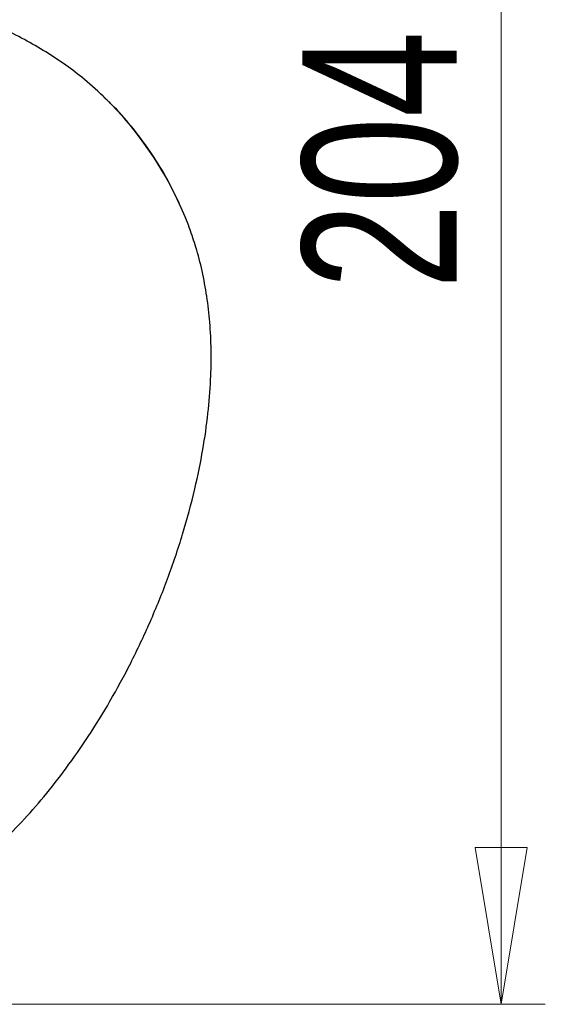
# Model space of a CAD drawing. Header units: millimetres. Extents: x 456 to 795, y 408 to 596.
# Tile 9 of 12: x 637 to 649, y 408 to 430. Entities that reach past the tile are written whole.
import ezdxf

# ---------------------------------------------------------------- set-up
doc = ezdxf.new("R2010")
doc.units = ezdxf.units.MM
doc.styles.add('SLDTEXTSTYLE0', font='TXT', dxfattribs={"width": 0.75})
doc.dimstyles.new('SLDDIMSTYLE0', dxfattribs={"dimtxt": 3.5, "dimasz": 3.556, "dimexe": 0, "dimexo": 0.0625, "dimgap": 0.875, "dimtad": 1, "dimdec": 0, "dimlfac": 5, "dimrnd": 1e-09, "dimzin": 12, "dimdsep": 46, "dimtxsty": 'SLDTEXTSTYLE0', "dimblk1": 'CLOSED', "dimblk2": 'CLOSED', "dimsah": 1, "dimcen": 0.09, "dimadec": 0, "dimazin": 3, "dimtfac": 1, "dimtofl": 0, "dimtmove": 0, "dimatfit": 3, "dimldrblk": 'CLOSED', "dimfxl": 0, "dimfrac": 2, "dimtolj": 1, "dimtzin": 12, "dimarcsym": 0})

# ---------------------------------------------------------------- blocks, each defined once
blk = doc.blocks.new('_Closed')
at = {"color": 0, "linetype": 'ByBlock', "lineweight": -2}
for p, q in [((-1, 0.166667), (0, 0)), ((-1, 0.166667), (-1, -0.166667)), ((0, 0), (-1, -0.166667)), ((0, 0), (-1, 0))]:
    blk.add_line(p, q, dxfattribs=at)
blk = doc.blocks.new('_D')
at = {"color": 7, "linetype": 'Continuous', "lineweight": 0}
for p, q in [((642.667, 448.794), (648.777, 448.794)), ((647.777, 408.055), (647.777, 448.794)), ((631.264, 408.055), (648.777, 408.055))]:
    blk.add_line(p, q, dxfattribs=at)
at = {"color": 7, "linetype": 'Continuous', "lineweight": 18, "xscale": 3.556, "yscale": 3.556}
for p, rotation in [((647.777, 448.794), 90.0000000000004), ((647.777, 408.055), 270.0000000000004)]:
    blk.add_blockref('_Closed', p, dxfattribs=dict(at, rotation=rotation))
at = {"color": 7, "linetype": 'Continuous', "lineweight": 18, "insert": (643.266, 424.279), "char_height": 3.5, "attachment_point": 1, "rotation": 90, "style": 'SLDTEXTSTYLE0'}
blk.add_mtext('204', dxfattribs=at)

msp = doc.modelspace()

# ---------------------------------------------------------------- linework, layer by layer
at = {"color": 7, "linetype": 'Continuous', "lineweight": 25}
msp.add_line((638.773, 428.643), (638.724, 428.69), dxfattribs=at)
at = {"color": 7, "linetype": 'Continuous', "lineweight": 25, "flags": 128}
msp.add_lwpolyline([(640.733, 425.608), (640.699, 425.702), (640.694, 425.715)], dxfattribs=at)
at = {"color": 8, "linetype": 'Continuous', "lineweight": 25}
msp.add_arc((633.099, 422.826), 8.127, 20.8297, 45.7174, dxfattribs=at)
at = {"color": 7, "linetype": 'Continuous', "lineweight": 25}
for points, knots in [([(638.754, 428.662), (638.594, 428.807), (638.307, 429.069), (637.849, 429.411), (637.394, 429.709), (636.897, 429.99), (636.352, 430.255), (635.744, 430.507), (635.058, 430.743), (634.286, 430.96), (633.428, 431.144), (632.773, 431.258), (632.404, 431.294), (632.35, 431.299)], [0, 0, 0, 0, 0.089378, 0.161426, 0.236805, 0.315503, 0.399752, 0.492403, 0.59578, 0.711263, 0.838776, 0.97653, 1, 1, 1, 1]), ([(640.485, 426.222), (640.386, 426.427), (640.188, 426.835), (639.82, 427.423), (639.407, 427.97), (639.051, 428.378), (638.83, 428.582), (638.771, 428.636)], [0, 0, 0, 0, 0.228994, 0.456843, 0.696422, 0.919365, 1, 1, 1, 1]), ([(635.061, 410.627), (635.114, 410.661), (635.236, 410.742), (635.532, 410.95), (635.928, 411.258), (636.424, 411.7), (636.918, 412.196), (637.428, 412.776), (637.934, 413.425), (638.436, 414.147), (638.926, 414.944), (639.394, 415.809), (639.831, 416.736), (640.226, 417.712), (640.566, 418.72), (640.83, 419.699), (641.018, 420.614), (641.136, 421.437), (641.196, 422.193), (641.209, 422.882), (641.179, 423.517), (641.111, 424.116), (641.005, 424.687), (640.873, 425.2), (640.765, 425.515), (640.717, 425.653)], [0, 0, 0, 0, 0.010847, 0.025204, 0.063311, 0.097956, 0.139668, 0.183735, 0.231249, 0.282503, 0.337436, 0.395746, 0.456913, 0.52019, 0.584582, 0.648628, 0.703018, 0.752933, 0.79785, 0.838096, 0.874663, 0.908955, 0.942532, 0.974754, 1, 1, 1, 1])]:
    msp.add_open_spline(points, degree=3, knots=knots, dxfattribs=at)

# ---------------------------------------------------------------- dimensions: what is measured, and where the dimension line sits
at = {"color": 7, "linetype": 'Continuous', "lineweight": 18}
dim = msp.add_linear_dim(base=(647.777, 448.794), p1=(630.264, 408.055), p2=(641.667, 448.794), angle=90, dimstyle='SLDDIMSTYLE0', dxfattribs=at)
dim.commit()
dim.dimension.update_dxf_attribs({"geometry": '_D', "text_midpoint": (647.777, 428.158), "dimtype": 160})

doc.saveas('drawing.dxf')
